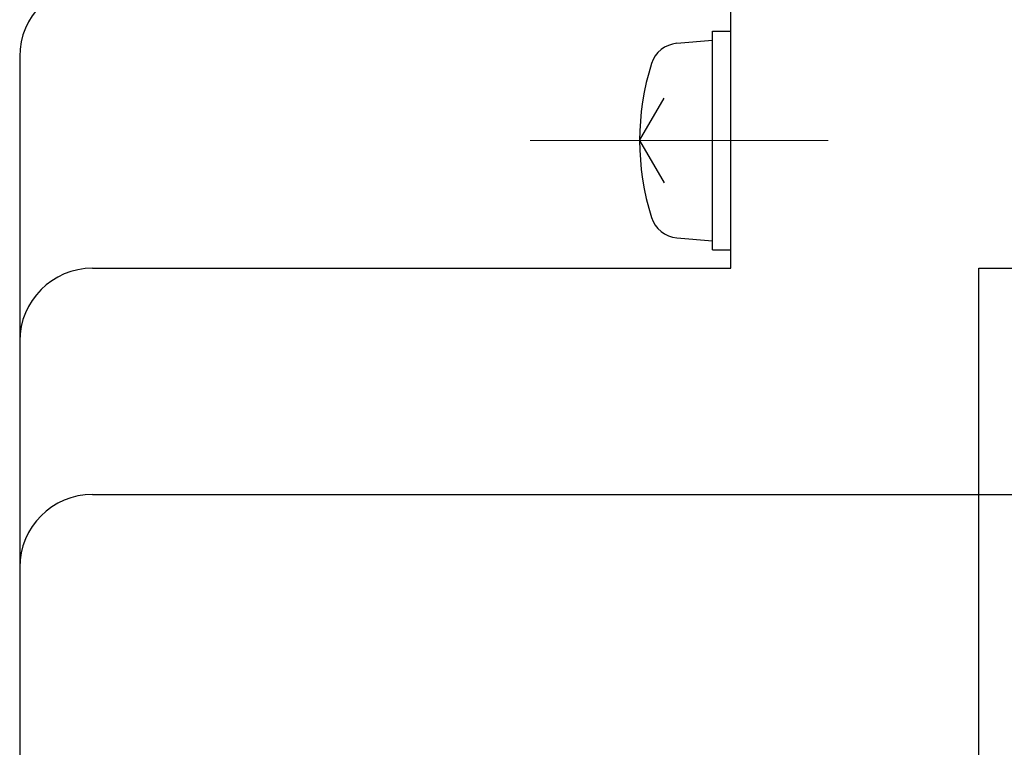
# Model space of a CAD drawing. Header units: millimetres. Extents: x 0 to 594, y 0 to 420.
# Tile 65 of 112: x 256 to 283, y 201 to 221. Entities that reach past the tile are written whole.
import ezdxf

# ---------------------------------------------------------------- set-up
doc = ezdxf.new("R2010")
doc.units = ezdxf.units.MM
doc.header["$LTSCALE"] = 0.257233
doc.linetypes.add('CENTER', pattern=[50.8, 31.75, -6.35, 6.35, -6.35])
doc.layers.add('NoLayerName_001', color=7, linetype='Continuous')
doc.styles.get("Standard").update_dxf_attribs({"font": 'txt', "bigfont": 'extfont2'})
doc.dimstyles.get("Standard").update_dxf_attribs({"dimtxt": 2.5, "dimasz": 2.5, "dimexe": 1, "dimexo": 1, "dimtad": 1, "dimdec": 3, "dimzin": 0, "dimdsep": 46, "dimtxsty": 'Standard', "dimcen": 2.5, "dimadec": 3, "dimazin": 0, "dimtfac": 0.75, "dimtdec": 3, "dimtmove": 0, "dimatfit": 3, "dimfxl": 1, "dimarcsym": 0})

# ---------------------------------------------------------------- blocks, each defined once
blk = doc.blocks.new('_OPEN30')
at = {"color": 0, "linetype": 'ByBlock', "lineweight": -2}
for p, q in [((-1, 0.267949), (0, 0)), ((0, 0), (-1, -0.267949)), ((0, 0), (-1, 0))]:
    blk.add_line(p, q, dxfattribs=at)
blk = doc.blocks.new('*D66')
at = {"layer": 'Defpoints', "color": 0}
for p in [(256.424, 287.238), (256.424, 219.77), (402.924, 190.77)]:
    blk.add_point(p, dxfattribs=at)
at = {"layer": 'NoLayerName_001', "color": 0, "linetype": 'Continuous', "lineweight": 13}
for p, q in [((256.424, 221.184), (256.424, 288.652)), ((402.924, 192.184), (402.924, 288.652)), ((400.802, 287.238), (258.545, 287.238))]:
    blk.add_line(p, q, dxfattribs=at)
at = {"layer": 'NoLayerName_001', "color": 0, "lineweight": 13, "xscale": 2.121340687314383, "yscale": 2.121340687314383, "zscale": 2.121340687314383, "rotation": 180}
blk.add_blockref('_OPEN30', (256.424, 287.238), dxfattribs=at)
at = {"layer": 'NoLayerName_001', "color": 0, "lineweight": 13, "xscale": 2.121340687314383, "yscale": 2.121340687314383, "zscale": 2.121340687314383}
blk.add_blockref('_OPEN30', (402.924, 287.238), dxfattribs=at)
at = {"layer": 'NoLayerName_001', "color": 0, "lineweight": 13, "insert": (329.674, 291.127), "char_height": 4.9498, "attachment_point": 5}
blk.add_mtext('\\W0.8000;Ｌ', dxfattribs=at)
blk = doc.blocks.new('*D67')
at = {"layer": 'Defpoints', "color": 0}
for p in [(256.424, 279.059), (362.924, 221.77), (256.424, 219.77)]:
    blk.add_point(p, dxfattribs=at)
at = {"layer": 'NoLayerName_001', "color": 0, "linetype": 'Continuous', "lineweight": 13}
for p, q in [((256.424, 221.184), (256.424, 280.473)), ((362.924, 223.184), (362.924, 280.473)), ((360.802, 279.059), (258.545, 279.059))]:
    blk.add_line(p, q, dxfattribs=at)
at = {"layer": 'NoLayerName_001', "color": 0, "lineweight": 13, "xscale": 2.121340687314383, "yscale": 2.121340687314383, "zscale": 2.121340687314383, "rotation": 180}
blk.add_blockref('_OPEN30', (256.424, 279.059), dxfattribs=at)
at = {"layer": 'NoLayerName_001', "color": 0, "lineweight": 13, "xscale": 2.121340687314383, "yscale": 2.121340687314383, "zscale": 2.121340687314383}
blk.add_blockref('_OPEN30', (362.924, 279.059), dxfattribs=at)
at = {"layer": 'NoLayerName_001', "color": 0, "lineweight": 13, "insert": (309.674, 282.948), "char_height": 4.94979, "attachment_point": 5}
blk.add_mtext('\\W0.8000;ＬＬ', dxfattribs=at)

msp = doc.modelspace()

# ---------------------------------------------------------------- linework, layer by layer
at = {"layer": 'NoLayerName_001', "color": 7, "linetype": 'Continuous', "lineweight": 25}
for p, q in [((275.9236, 213.9701), (275.9236, 221.7701)), ((275.4236, 214.4701), (275.4236, 220.4701)), ((275.4236, 220.4701), (275.9236, 220.4701)), ((274.4417, 220.1342), (275.4236, 220.2201)), ((256.4236, 219.7701), (256.4236, 143.7701)), ((273.4236, 217.4701), (274.095, 218.633)), ((273.4236, 217.4701), (274.095, 216.3072)), ((274.4417, 214.806), (275.4236, 214.7201)), ((275.4236, 214.4701), (275.9236, 214.4701)), ((258.4236, 213.9701), (275.9236, 213.9701)), ((282.7236, 164.3701), (282.7236, 213.9701)), ((282.7236, 213.9701), (283.9236, 213.9701)), ((258.4236, 207.7701), (283.9236, 207.7701))]:
    msp.add_line(p, q, dxfattribs=at)
at = {"layer": 'NoLayerName_001', "color": 2, "linetype": 'CENTER', "lineweight": 13}
msp.add_line((270.4236, 217.4701), (278.9236, 217.4701), dxfattribs=at)
at = {"layer": 'NoLayerName_001', "color": 7, "linetype": 'Continuous', "lineweight": 25}
for centre, radius, start, end in [((258.4236, 219.7701), 2, 90, 180), ((274.5114, 219.3373), 0.8, 95, 162.47322), ((280.4236, 217.4701), 7, 162.47322, 197.52678), ((274.5114, 215.603), 0.8, 197.52678, 265), ((258.4236, 211.9701), 2, 90, 180), ((258.4236, 205.7701), 2, 90, 180)]:
    msp.add_arc(centre, radius, start, end, dxfattribs=at)

# ---------------------------------------------------------------- dimensions: what is measured, and where the dimension line sits
at = {"layer": 'NoLayerName_001', "color": 3, "linetype": 'Continuous', "lineweight": 13}
for base, p1, text, picture, middle in [((256.4236, 287.2381), (402.9236, 190.7701), '\\W0.8000;Ｌ', '*D66', (329.6736, 287.2381)), ((256.4236, 279.059), (362.9236, 221.7701), '\\W0.8000;ＬＬ', '*D67', (309.6736, 279.059))]:
    dim = msp.add_linear_dim(base=base, p1=p1, p2=(256.4236, 219.7701), angle=180, text=text, dimstyle='Standard', override={"dimtxt": 4.949795, "dimasz": 2.121341, "dimexe": 1.414227, "dimexo": 1.414227, "dimgap": 1.414227, "dimzin": 8, "dimblk": 'OPEN30', "dimclrd": 0, "dimclre": 0, "dimclrt": 0, "dimtp": 0, "dimtm": 0, "dimlwd": 13, "dimlwe": 13}, dxfattribs=at)
    dim.commit()
    dim.dimension.update_dxf_attribs({"geometry": picture, "text_midpoint": middle, "dimtype": 160})

doc.saveas('drawing.dxf')
